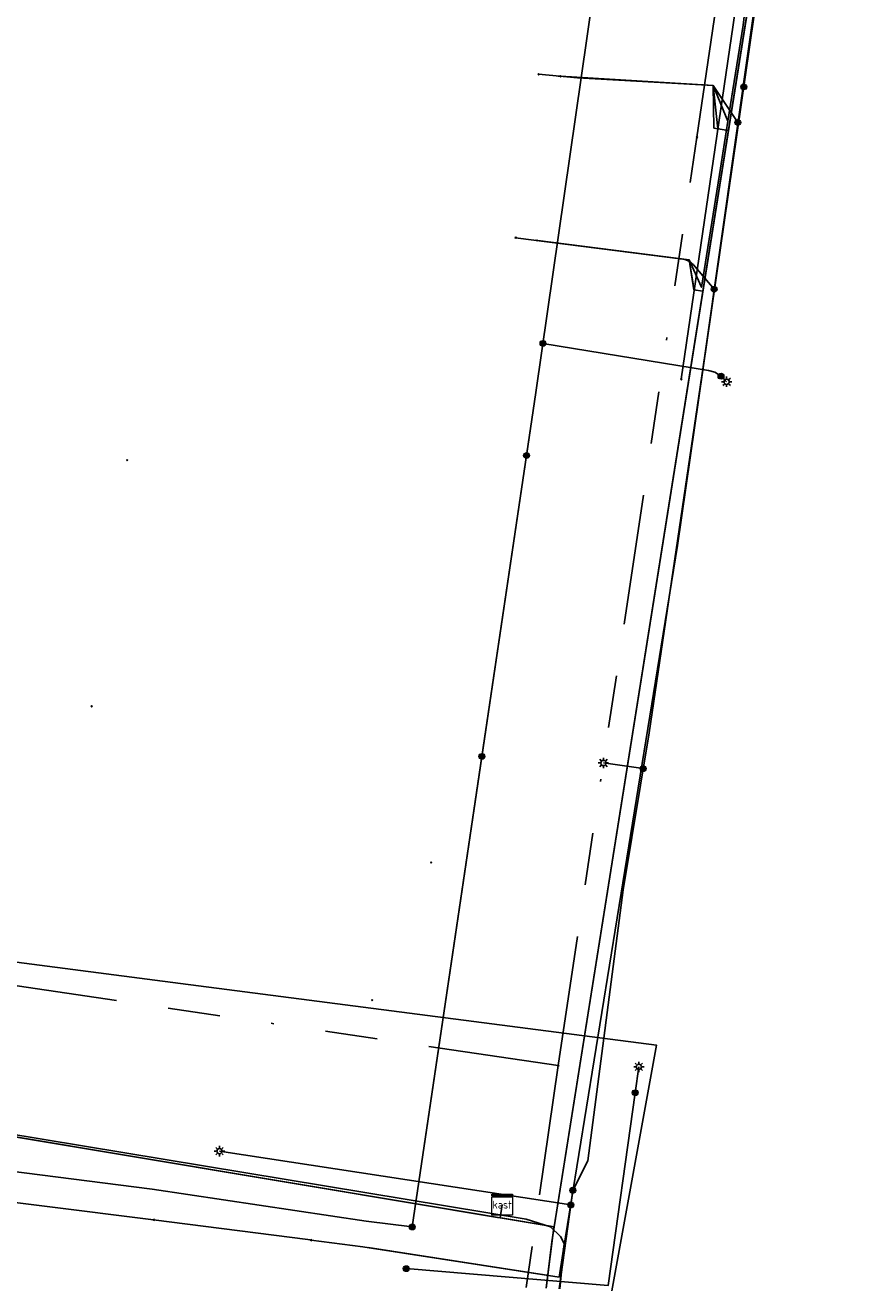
# Model space of a CAD drawing. Header units: metres. Extents: x 253430 to 254090, y 592748 to 593165.
# Tile 3 of 146: x 253476 to 253508, y 592767 to 592815. Entities that reach past the tile are written whole.
import ezdxf
from ezdxf.enums import TextEntityAlignment as Align
from ezdxf.lldxf.tags import DXFTag

# ---------------------------------------------------------------- set-up
doc = ezdxf.new("R2010")
doc.units = ezdxf.units.M
doc.linetypes.add('RI-OVERIG-SO', pattern=[17, 5, -2, 2, -2, 0, -2, 2, -2])
for name, color, linetype in [('B-WE-IE-MEUBILAIR-S', 7, 'Continuous'), ('B-WE-KL-DATA-G', 90, 'KL-DATA-SO'), ('B-WE-KL-DATA_DUCT-G', 90, 'Continuous'), ('B-WE-KL-DATA_HULPSTUK-S', 90, 'Continuous'), ('B-WE-KL-DATA_KABELBED-G', 90, 'Continuous'), ('B-WE-KL-DATA_MANTELBUIS-G', 90, 'Continuous'), ('B-WE-KL-ET_LS-G', 190, 'KL-LS-SO'), ('B-WE-KL-ET_LS_HULPSTUK-S', 190, 'Continuous'), ('B-WE-KL-ET_LS_KABELBED-G', 190, 'Continuous'), ('B-WE-KL-ET_MS-G', 130, 'KL-MS-SO'), ('B-WE-KL-WATER-G', 170, 'KL-WATER-SO'), ('B-WE-KL-WATER_HULPSTUK-S', 170, 'Continuous'), ('B-WE-RI-VRIJVERVAL-G', 210, 'RI-OVERIG-SO'), ('B-WE-RI-VRIJVERVAL_HULPSTUK-S', 210, 'Continuous'), ('V-WE-KL-ET_MS_KABELBED-G', 130, 'V-CONTINUOUS-SO')]:
    doc.layers.add(name, color=color, linetype=linetype)
doc.styles.add('NLCS-ISO', font='txt')
doc.styles.get("Standard").update_dxf_attribs({"font": 'simplex.shx'})
tags = doc.linetypes.add('KL-DATA-SO', pattern='A,4,-1,[101,NLCS.SHX,S=0.5,R=0,X=0,Y=0],-1,4,-1,["D",Standard,S=1,R=0,X=-0.25,Y=-0.5],-1.5', length=12.5).pattern_tags.tags
tags[18] = DXFTag(74, 10)
tags = doc.linetypes.add('KL-LS-SO', pattern='A,4,-1,[103,NLCS.SHX,S=0.75,R=0,X=0,Y=0],-1,4,-1,["L",Standard,S=1,R=0,X=0,Y=-0.5],-2', length=13).pattern_tags.tags
tags[18] = DXFTag(74, 10)
tags = doc.linetypes.add('KL-MS-SO', pattern='A,4,-1,[103,NLCS.SHX,S=0.75,R=0,X=0,Y=0],-1,4,-1,["M",Standard,S=1,R=0,X=0,Y=-0.5],-2', length=13).pattern_tags.tags
tags[18] = DXFTag(74, 10)
doc.linetypes.add('KL-WATER-SO', pattern='A,7,-0.5,[168,NLCS.SHX,S=0.75,R=0,X=0.75,Y=0],-2', length=9.5)
doc.linetypes.add('V-CONTINUOUS-SO', pattern='A,3.5,[24,NLCS.SHX,S=0.5,R=0,X=0,Y=0],3.5', length=7)

# ---------------------------------------------------------------- blocks, each defined once
blk = doc.blocks.new('SKL-WTB_HULP_OVERIG-SO')
at = {"color": 0, "linetype": 'ByBlock', "lineweight": 18}
for points in [[(-0.14, 0.14), (0.14, -0.14)], [(0.14, 0.14), (-0.14, -0.14)]]:
    blk.add_lwpolyline(points, dxfattribs=at)
at = {"color": 0, "linetype": 'ByBlock', "lineweight": 18, "style": 'NLCS-ISO', "flags": 1}
for tag, p in [('TYPE', (1.5, 0)), ('OMSCHRIJVING', (1.5, -3)), ('LABEL', (1.5, -1.5))]:
    blk.add_attdef(tag, p, '', height=1, dxfattribs=at)
blk = doc.blocks.new('SKL-WTB_HULP_KAST-SO')
at = {"color": 0, "linetype": 'ByBlock', "lineweight": 18}
for points in [[(-2, 2), (2, 2), (2, 1.68), (-2, 1.68)], [(-2, 1.52), (2, 1.52), (2, -2), (-2, -2)]]:
    blk.add_lwpolyline(points, close=True, dxfattribs=at)
at = {"color": 0, "linetype": 'ByBlock', "lineweight": 18, "style": 'NLCS-ISO'}
blk.add_text('kast', height=1.5, dxfattribs=at).set_placement((0, 0), align=Align.MIDDLE_CENTER)
at = {"color": 0, "linetype": 'ByBlock', "lineweight": 18, "style": 'NLCS-ISO', "flags": 1}
for tag, p in [('TYPE', (2.5, 0)), ('OMSCHRIJVING', (2.5, -3)), ('LABEL', (2.5, -1.5))]:
    blk.add_attdef(tag, p, '', height=1, dxfattribs=at)
blk = doc.blocks.new('SKL-WTB_HULP_MOF-SO')
at = {"linetype": 'ByBlock', "lineweight": 18}
h = blk.add_hatch(color=0, dxfattribs=at)
h.dxf.hatch_style = 1
h.paths.add_polyline_path([(-0.5625, 0, 1), (0.5625, 0, 1)])
at = {"color": 0, "linetype": 'ByBlock', "lineweight": 18}
blk.add_circle((0, 0), 0.5625, dxfattribs=at)
at = {"color": 0, "linetype": 'ByBlock', "lineweight": 18, "style": 'NLCS-ISO', "flags": 1}
for tag, p in [('TYPE', (1.5, 0)), ('OMSCHRIJVING', (1.5, -3)), ('LABEL', (1.5, -1.5))]:
    blk.add_attdef(tag, p, '', height=1, dxfattribs=at)
blk = doc.blocks.new('SIE-MEUBILAIR_PAAL_LICHTMAST-SO')
for points in [[(-0.62, 0), (-1, 0)], [(-0.71, 0.71), (-0.44, 0.44)], [(0, 1), (0, 0.62)], [(0.44, 0.44), (0.71, 0.71)], [(1, 0), (0.62, 0)], [(-0.71, -0.71), (-0.44, -0.44)], [(0, -0.62), (0, -1)], [(0.44, -0.44), (0.71, -0.71)]]:
    blk.add_lwpolyline(points)
blk.add_circle((0, 0), 0.5)
blk = doc.blocks.new('SRI-HULP_OVERIG-SO')
at = {"color": 0, "linetype": 'ByBlock', "lineweight": 18}
for points in [[(-0.14, 0.14), (0.14, -0.14)], [(0.14, 0.14), (-0.14, -0.14)]]:
    blk.add_lwpolyline(points, dxfattribs=at)
at = {"color": 0, "linetype": 'ByBlock', "lineweight": 18, "style": 'NLCS-ISO', "flags": 1}
for tag, p in [('TYPE', (1.5, 0)), ('OMSCHRIJVING', (1.5, -3)), ('LABEL', (1.5, -1.5))]:
    blk.add_attdef(tag, p, '', height=1, dxfattribs=at)

msp = doc.modelspace()

# ---------------------------------------------------------------- linework, layer by layer
at = {"layer": 'B-WE-KL-DATA-G'}
for points in [[(253493.83, 592770.083), (253493.759, 592769.578), (253495.816, 592769.236), (253504.411, 592823.292), (253506.393, 592840.794), (253504.881, 592840.966), (253504.682, 592839.638), (253503.876, 592839.116), (253499.798, 592839.566)], [(253493.83, 592770.083), (253493.759, 592769.578), (253495.816, 592769.236), (253504.411, 592823.292), (253505.574, 592833.558), (253504.32, 592833.7), (253503.354, 592832.982), (253498.951, 592833.615)], [(253498.049, 592827.25), (253503.238, 592826.474), (253503.306, 592825.473), (253504.641, 592825.322), (253504.411, 592823.292), (253495.816, 592769.236), (253493.759, 592769.578), (253493.83, 592770.083)], [(253497.158, 592820.989), (253498.323, 592820.239), (253501.559, 592819.672), (253502.483, 592819.964), (253503.847, 592819.747), (253495.816, 592769.236), (253493.759, 592769.578), (253493.83, 592770.083)], [(253496.998, 592819.857), (253498.323, 592820.239), (253501.559, 592819.672), (253502.314, 592818.8), (253503.663, 592818.586), (253495.816, 592769.236), (253493.759, 592769.578), (253493.83, 592770.083)], [(253503.49, 592819.013), (253503.063, 592815.268), (253502.475, 592811.586)], [(253503.49, 592819.013), (253503.063, 592815.268), (253502.475, 592811.586)], [(253496.066, 592813.306), (253501.914, 592812.954), (253501.943, 592811.322), (253502.494, 592811.234), (253495.816, 592769.236), (253493.759, 592769.578), (253493.83, 592770.083)], [(253502.475, 592811.586), (253501.914, 592812.954), (253501.524, 592812.978), (253495.98, 592813.311)], [(253502.475, 592811.586), (253501.914, 592812.954), (253501.524, 592812.978), (253495.98, 592813.311)], [(253502.475, 592811.586), (253502.15, 592809.551), (253501.459, 592805.224), (253500.998, 592806.27), (253500.592, 592806.323), (253495.092, 592807.028)], [(253502.475, 592811.586), (253502.15, 592809.551), (253501.459, 592805.224), (253500.998, 592806.27), (253500.592, 592806.323), (253495.092, 592807.028)], [(253495.173, 592807.018), (253500.998, 592806.27), (253501.176, 592805.13), (253501.515, 592805.077), (253495.816, 592769.236), (253493.759, 592769.578), (253493.83, 592770.083)], [(253495.517, 592766.884), (253495.807, 592769.207), (253495.816, 592769.236), (253470.313, 592773.482), (253469.287, 592773.661), (253469.154, 592773.959), (253470.183, 592779.686), (253470.133, 592779.89), (253469.735, 592780.022), (253464.355, 592780.631), (253458.025, 592781.419), (253439.663, 592783.72), (253439.346, 592783.539), (253438.2, 592775.404), (253437.869, 592775.008), (253437.201, 592774.794), (253433.502, 592775.547), (253429.933, 592776.404)], [(253493.83, 592770.083), (253493.759, 592769.578), (253470.313, 592773.482), (253469.287, 592773.661), (253469.154, 592773.959), (253470.183, 592779.686), (253470.133, 592779.89), (253469.735, 592780.022), (253464.355, 592780.631), (253458.025, 592781.419), (253439.663, 592783.72), (253439.346, 592783.539), (253438.2, 592775.404), (253437.869, 592775.008), (253437.201, 592774.794), (253433.502, 592775.547), (253429.933, 592776.404)], [(253447.484, 592778.135), (253448.052, 592782.669), (253458.025, 592781.419), (253464.355, 592780.631), (253469.735, 592780.022), (253470.133, 592779.89), (253470.183, 592779.686), (253469.154, 592773.959), (253469.287, 592773.661), (253470.313, 592773.482), (253493.759, 592769.578), (253493.83, 592770.083)], [(253453.542, 592777.423), (253454.105, 592781.911), (253458.025, 592781.419), (253464.355, 592780.631), (253469.735, 592780.022), (253470.133, 592779.89), (253470.183, 592779.686), (253469.154, 592773.959), (253469.287, 592773.661), (253470.313, 592773.482), (253493.759, 592769.578), (253493.83, 592770.083)], [(253461.419, 592781.53), (253463.2, 592781.298), (253467.365, 592780.501), (253468.586, 592780.149), (253469.472, 592779.717), (253470.048, 592779.057), (253470.246, 592777.946), (253469.854, 592775.559), (253469.821, 592774.718), (253469.834, 592774.139), (253470.051, 592773.752), (253470.349, 592773.555), (253473.19, 592773.086), (253494.745, 592769.532), (253495.684, 592769.232), (253496.066, 592768.87), (253496.201, 592768.595), (253496.036, 592766.864)], [(253461.419, 592781.53), (253463.2, 592781.298), (253467.365, 592780.501), (253468.586, 592780.149), (253469.472, 592779.717), (253470.048, 592779.057), (253470.246, 592777.946), (253469.854, 592775.559), (253469.821, 592774.718), (253469.834, 592774.139), (253470.051, 592773.752), (253470.349, 592773.555), (253473.19, 592773.086), (253494.745, 592769.532), (253495.684, 592769.232), (253496.066, 592768.87), (253496.201, 592768.595), (253496.036, 592766.864)], [(253459.939, 592776.671), (253460.492, 592781.112), (253464.355, 592780.631), (253469.735, 592780.022), (253470.133, 592779.89), (253470.183, 592779.686), (253469.154, 592773.959), (253469.287, 592773.661), (253470.313, 592773.482), (253493.759, 592769.578), (253493.83, 592770.083)], [(253460.932, 592776.554), (253461.484, 592780.988), (253464.355, 592780.631), (253469.735, 592780.022), (253470.133, 592779.89), (253470.183, 592779.686), (253469.154, 592773.959), (253469.287, 592773.661), (253470.313, 592773.482), (253493.759, 592769.578), (253493.83, 592770.083)], [(253495.517, 592766.884), (253495.807, 592769.207), (253495.816, 592769.236), (253493.759, 592769.578), (253493.83, 592770.083)], [(253493.83, 592770.083), (253493.759, 592769.578), (253495.816, 592769.236), (253495.807, 592769.207), (253495.517, 592766.884)], [(253493.83, 592770.083), (253493.759, 592769.578), (253495.816, 592769.236), (253495.807, 592769.207), (253495.517, 592766.884)], [(253493.83, 592770.083), (253493.759, 592769.578), (253495.816, 592769.236), (253495.807, 592769.207), (253495.517, 592766.884)], [(253493.83, 592770.083), (253493.759, 592769.578), (253495.816, 592769.236), (253495.807, 592769.207), (253495.517, 592766.884)], [(253495.517, 592766.884), (253495.807, 592769.207), (253495.816, 592769.236), (253493.759, 592769.578), (253493.83, 592770.083)], [(253493.83, 592770.083), (253493.759, 592769.578), (253495.816, 592769.236), (253495.807, 592769.207), (253495.517, 592766.884)], [(253493.83, 592770.083), (253493.759, 592769.578), (253495.816, 592769.236), (253495.807, 592769.207), (253495.517, 592766.884)], [(253493.83, 592770.083), (253493.759, 592769.578), (253495.816, 592769.236), (253495.807, 592769.207), (253495.517, 592766.884)], [(253493.83, 592770.083), (253493.759, 592769.578), (253495.816, 592769.236), (253495.807, 592769.207), (253495.517, 592766.884)], [(253495.517, 592766.884), (253495.807, 592769.207), (253495.816, 592769.236), (253493.759, 592769.578), (253493.83, 592770.083)], [(253495.517, 592766.884), (253495.807, 592769.207), (253495.816, 592769.236), (253493.759, 592769.578), (253493.83, 592770.083)], [(253493.83, 592770.083), (253493.759, 592769.578), (253495.816, 592769.236), (253495.807, 592769.207), (253495.517, 592766.884)], [(253495.517, 592766.884), (253495.807, 592769.207), (253495.816, 592769.236), (253493.759, 592769.578), (253493.83, 592770.083)], [(253493.83, 592770.083), (253493.759, 592769.578), (253495.816, 592769.236), (253495.807, 592769.207), (253495.517, 592766.884)]]:
    msp.add_lwpolyline(points, dxfattribs=at)
at = {"layer": 'B-WE-KL-DATA_DUCT-G'}
for points in [[(253495.918, 592769.876), (253504.411, 592823.292), (253506.448, 592841.276)], [(253495.517, 592766.884), (253495.738, 592768.654), (253495.816, 592769.236), (253469.287, 592773.661), (253469.154, 592773.959), (253470.183, 592779.686), (253470.133, 592779.89), (253469.735, 592780.022), (253461.484, 592780.988), (253439.663, 592783.72), (253439.346, 592783.539), (253438.2, 592775.404), (253437.869, 592775.008), (253437.201, 592774.794), (253433.502, 592775.547), (253429.933, 592776.404)], [(253493.83, 592770.083), (253493.759, 592769.578), (253469.287, 592773.661), (253469.154, 592773.959), (253470.183, 592779.686), (253470.133, 592779.89), (253469.735, 592780.022), (253461.484, 592780.988), (253439.663, 592783.72), (253439.346, 592783.539), (253438.2, 592775.404), (253437.869, 592775.008), (253437.201, 592774.794), (253433.502, 592775.547), (253429.933, 592776.404)], [(253437.314, 592769.109), (253439.346, 592783.539), (253439.663, 592783.72), (253461.484, 592780.988), (253469.735, 592780.022), (253470.133, 592779.89), (253470.183, 592779.686), (253469.154, 592773.959), (253469.287, 592773.661), (253493.654, 592769.595)], [(253493.852, 592769.562), (253495.684, 592769.257)], [(253495.517, 592766.884), (253495.738, 592768.654)]]:
    msp.add_lwpolyline(points, dxfattribs=at)
at = {"layer": 'B-WE-KL-DATA_KABELBED-G'}
for points in [[(253505.255, 592827.954), (253500.547, 592795.33), (253500, 592791.953), (253496.182, 592768.382)], [(253503.663, 592818.586), (253502.494, 592811.234)], [(253496.066, 592813.306), (253501.914, 592812.954), (253501.943, 592811.322), (253502.494, 592811.234)], [(253502.494, 592811.234), (253501.515, 592805.077)], [(253495.173, 592807.018), (253500.998, 592806.27), (253501.176, 592805.13), (253501.515, 592805.077)], [(253501.515, 592805.077), (253495.918, 592769.876)], [(253461.484, 592780.988), (253469.735, 592780.022), (253470.133, 592779.89), (253470.183, 592779.686), (253469.154, 592773.959), (253469.287, 592773.661), (253493.654, 592769.595)], [(253480.481, 592769.506), (253480.268, 592769.534), (253468.753, 592770.97), (253468.752, 592770.966)], [(253493.759, 592769.578), (253493.83, 592770.083)], [(253495.816, 592769.236), (253495.918, 592769.876)], [(253486.509, 592768.727), (253486.476, 592768.732), (253486.388, 592768.744), (253480.481, 592769.506)], [(253493.654, 592769.595), (253493.759, 592769.578)], [(253493.759, 592769.578), (253493.852, 592769.562)], [(253493.852, 592769.562), (253495.684, 592769.257)], [(253495.684, 592769.257), (253495.816, 592769.236)], [(253495.738, 592768.654), (253495.816, 592769.236)], [(253496.182, 592768.382), (253496.008, 592767.304), (253488.498, 592768.472), (253486.509, 592768.727)], [(253488.698, 592768.44), (253495.614, 592767.365)], [(253495.517, 592766.884), (253495.738, 592768.654)]]:
    msp.add_lwpolyline(points, dxfattribs=at)
at = {"layer": 'B-WE-KL-DATA_MANTELBUIS-G'}
msp.add_lwpolyline([(253488.698, 592768.44), (253495.614, 592767.365)], dxfattribs=at)
at = {"layer": 'B-WE-KL-ET_LS-G'}
for points in [[(253505.742, 592875.297), (253505.562, 592873.828), (253505.405, 592869.425), (253504.082, 592861.7), (253501.454, 592845.165), (253495.121, 592801.195), (253490.384, 592769.228)], [(253493.055, 592787.255), (253495.121, 592801.195), (253501.454, 592845.165), (253504.082, 592861.7), (253505.405, 592869.425), (253507.523, 592872.504)], [(253496.534, 592770.632), (253497.113, 592771.756), (253498.459, 592782.139), (253499.457, 592788.16), (253501.586, 592802.614), (253504.524, 592823.248), (253505.827, 592833.575), (253506.457, 592840.689)], [(253496.534, 592770.632), (253497.113, 592771.756), (253498.459, 592782.139), (253499.457, 592788.16), (253501.586, 592802.614), (253504.524, 592823.248)], [(253502.856, 592811.536), (253501.914, 592812.954), (253496.711, 592813.246), (253495.222, 592813.383)], [(253501.947, 592805.15), (253501.159, 592806.08), (253501.073, 592806.165), (253500.976, 592806.231), (253500.869, 592806.276), (253500.75, 592806.302), (253494.345, 592807.124)], [(253495.392, 592803.076), (253501.737, 592802.04), (253501.971, 592801.971), (253502.179, 592801.843), (253502.212, 592801.816)], [(253502.212, 592801.816), (253502.427, 592801.606)], [(253499.229, 592786.786), (253497.708, 592787.002)], [(253438.215, 592775.268), (253438.575, 592775.384), (253439.165, 592775.95), (253439.464, 592776.326), (253439.821, 592778.501), (253468.858, 592774.379), (253471.304, 592771.837), (253480.426, 592770.672), (253488.615, 592769.447), (253490.384, 592769.228)], [(253498.927, 592774.371), (253499.067, 592775.361)], [(253490.156, 592767.632), (253497.884, 592766.986), (253498.927, 592774.371)], [(253496.457, 592770.072), (253483.002, 592772.134)], [(253496.534, 592770.632), (253496.016, 592766.865)], [(253496.534, 592770.632), (253496.016, 592766.865)]]:
    msp.add_lwpolyline(points, dxfattribs=at)
at = {"layer": 'B-WE-KL-ET_LS_KABELBED-G'}
for points in [[(253501.527, 592845.626), (253501.454, 592845.165), (253495.121, 592801.195), (253493.055, 592787.255)], [(253496.534, 592770.632), (253497.113, 592771.756), (253498.459, 592782.139), (253499.457, 592788.16), (253501.586, 592802.614), (253504.524, 592823.248)], [(253493.055, 592787.255), (253490.384, 592769.228)], [(253445.084, 592777.754), (253468.858, 592774.379), (253471.304, 592771.837), (253480.426, 592770.672), (253488.615, 592769.447), (253490.384, 592769.228)], [(253496.534, 592770.632), (253496.016, 592766.865)]]:
    msp.add_lwpolyline(points, dxfattribs=at)
at = {"layer": 'B-WE-KL-ET_MS-G'}
msp.add_lwpolyline([(253498.025, 592766.788), (253499.747, 592776.19), (253481.51, 592778.554), (253467.552, 592780.367), (253441.705, 592783.437), (253441.415, 592783.465), (253441.028, 592783.473), (253440.641, 592783.446), (253440.259, 592783.386), (253439.883, 592783.293), (253439.517, 592783.168), (253439.163, 592783.011), (253438.824, 592782.824), (253438.503, 592782.608), (253438.201, 592782.365), (253437.922, 592782.097), (253437.668, 592781.805), (253437.44, 592781.492), (253437.24, 592781.161), (253436.124, 592778.456), (253430.06, 592780.64)], dxfattribs=at)
msp.add_lwpolyline([(253498.025, 592766.788), (253499.747, 592776.19), (253481.51, 592778.554), (253467.552, 592780.367), (253441.705, 592783.437), (253441.415, 592783.465), (253441.028, 592783.473), (253440.641, 592783.446), (253440.259, 592783.386), (253439.883, 592783.293), (253439.517, 592783.168), (253439.163, 592783.011), (253438.824, 592782.824), (253438.503, 592782.608), (253438.201, 592782.365), (253437.922, 592782.097), (253437.668, 592781.805), (253437.44, 592781.492), (253437.24, 592781.161), (253436.124, 592778.456), (253430.06, 592780.64)], dxfattribs=at)
msp.add_lwpolyline([(253498.025, 592766.788), (253499.747, 592776.19), (253481.51, 592778.554), (253467.552, 592780.367), (253441.705, 592783.437), (253441.415, 592783.465), (253441.028, 592783.473), (253440.641, 592783.446), (253440.259, 592783.386), (253439.883, 592783.293), (253439.517, 592783.168), (253439.163, 592783.011), (253438.824, 592782.824), (253438.503, 592782.608), (253438.201, 592782.365), (253437.922, 592782.097), (253437.668, 592781.805), (253437.44, 592781.492), (253437.24, 592781.161), (253436.124, 592778.456), (253430.06, 592780.64)], dxfattribs=at)
at = {"layer": 'B-WE-KL-WATER-G'}
for points in [[(253500.687, 592801.701), (253503.775, 592822.771)], [(253502.094, 592811.3), (253501.914, 592812.954), (253496.067, 592813.306)], [(253501.189, 592805.128), (253500.998, 592806.27), (253495.174, 592807.018)]]:
    msp.add_lwpolyline(points, dxfattribs=at)
at = {"layer": 'B-WE-RI-VRIJVERVAL-G'}
for points in [[(253501.29, 592810.97), (253506.17, 592844.45)], [(253495.97, 592775.41), (253501.29, 592810.97)], [(253495.97, 592775.41), (253464.51, 592780.05)], [(253495.97, 592775.41), (253494.749, 592766.913)]]:
    msp.add_lwpolyline(points, dxfattribs=at)
at = {"layer": 'V-WE-KL-ET_MS_KABELBED-G'}
msp.add_lwpolyline([(253498.025, 592766.788), (253499.747, 592776.19), (253481.51, 592778.554), (253467.552, 592780.367), (253441.705, 592783.437), (253441.415, 592783.465), (253441.028, 592783.473), (253440.641, 592783.446), (253440.259, 592783.386), (253439.883, 592783.293), (253439.517, 592783.168), (253439.163, 592783.011), (253438.824, 592782.824), (253438.503, 592782.608), (253438.201, 592782.365), (253437.922, 592782.097), (253437.668, 592781.805), (253437.44, 592781.492), (253437.24, 592781.161), (253436.124, 592778.456), (253435.281, 592778.76)], dxfattribs=at)

# ---------------------------------------------------------------- block references
at = {"layer": 'B-WE-IE-MEUBILAIR-S', "xscale": 0.2, "yscale": 0.2, "zscale": 0.2}
for p in [(253502.427, 592801.606), (253497.708, 592787.002), (253499.067, 592775.361), (253483.002, 592772.134)]:
    msp.add_blockref('SIE-MEUBILAIR_PAAL_LICHTMAST-SO', p, dxfattribs=at)
at = {"layer": 'B-WE-KL-DATA_HULPSTUK-S', "xscale": 0.2, "yscale": 0.2, "zscale": 0.2}
for name, p in [('SKL-WTB_HULP_MOF-SO', (253503.082, 592812.899)), ('SKL-WTB_HULP_KAST-SO', (253493.83, 592770.083)), ('SKL-WTB_HULP_OVERIG-SO', (253480.481, 592769.506)), ('SKL-WTB_HULP_OVERIG-SO', (253480.481, 592769.506)), ('SKL-WTB_HULP_OVERIG-SO', (253486.509, 592768.727)), ('SKL-WTB_HULP_OVERIG-SO', (253486.509, 592768.727)), ('SKL-WTB_HULP_OVERIG-SO', (253496.182, 592768.382)), ('SKL-WTB_HULP_OVERIG-SO', (253496.182, 592768.382))]:
    msp.add_blockref(name, p, dxfattribs=at)
at = {"layer": 'B-WE-KL-ET_LS_HULPSTUK-S', "xscale": 0.2, "yscale": 0.2, "zscale": 0.2}
for name, p in [('SKL-WTB_HULP_OVERIG-SO', (253495.222, 592813.383)), ('SKL-WTB_HULP_MOF-SO', (253502.856, 592811.536)), ('SKL-WTB_HULP_OVERIG-SO', (253494.345, 592807.124)), ('SKL-WTB_HULP_MOF-SO', (253501.947, 592805.15)), ('SKL-WTB_HULP_MOF-SO', (253495.392, 592803.076)), ('SKL-WTB_HULP_MOF-SO', (253502.212, 592801.816)), ('SKL-WTB_HULP_MOF-SO', (253494.763, 592798.78)), ('SKL-WTB_HULP_MOF-SO', (253493.055, 592787.255)), ('SKL-WTB_HULP_MOF-SO', (253499.229, 592786.786)), ('SKL-WTB_HULP_MOF-SO', (253498.927, 592774.371)), ('SKL-WTB_HULP_MOF-SO', (253496.534, 592770.632)), ('SKL-WTB_HULP_MOF-SO', (253496.534, 592770.632)), ('SKL-WTB_HULP_MOF-SO', (253496.457, 592770.072)), ('SKL-WTB_HULP_MOF-SO', (253490.384, 592769.228)), ('SKL-WTB_HULP_MOF-SO', (253490.156, 592767.632))]:
    msp.add_blockref(name, p, dxfattribs=at)
at = {"layer": 'B-WE-KL-WATER_HULPSTUK-S', "xscale": 0.2, "yscale": 0.2, "zscale": 0.2}
for p in [(253496.067, 592813.306), (253502.094, 592811.3), (253495.174, 592807.018), (253501.189, 592805.128), (253500.687, 592801.701)]:
    msp.add_blockref('SKL-WTB_HULP_OVERIG-SO', p, dxfattribs=at)
at = {"layer": 'B-WE-RI-VRIJVERVAL_HULPSTUK-S', "xscale": 0.2, "yscale": 0.2, "zscale": 0.2}
for p in [(253501.291, 592810.969), (253479.469, 592798.602), (253478.105, 592789.171), (253491.109, 592783.188), (253488.853, 592777.913), (253495.971, 592775.406)]:
    msp.add_blockref('SRI-HULP_OVERIG-SO', p, dxfattribs=at)

doc.saveas('drawing.dxf')
